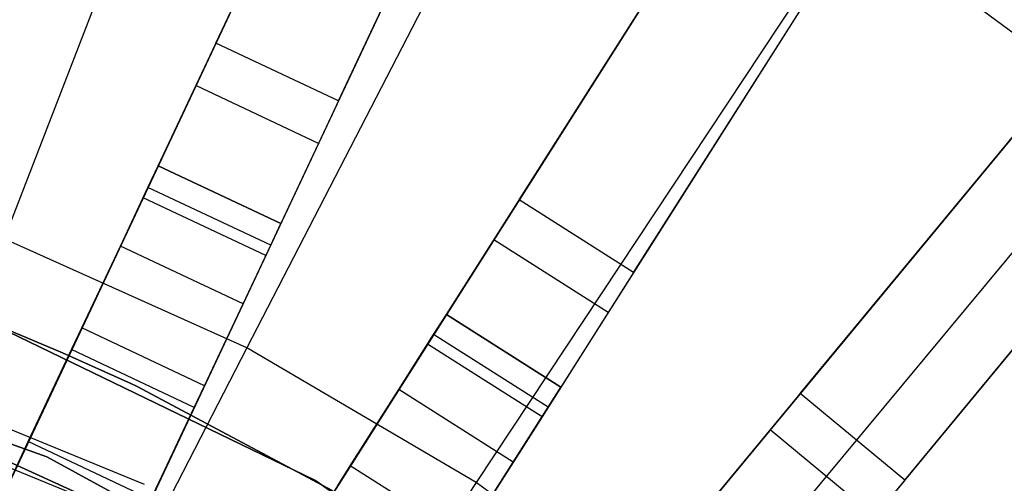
# Model space of a CAD drawing. Extents: x 0 to 27.3, y 0 to 27.3.
# Tile 107 of 117: x 14.977 to 16.429, y 16.65 to 17.334. Entities that reach past the tile are written whole.
import ezdxf

# ---------------------------------------------------------------- set-up
doc = ezdxf.new("R2010")
doc.units = 0
doc.header["$LTSCALE"] = 2.54
doc.layers.get('0').update_dxf_attribs({"color": 13, "linetype": 'CONTINUOUS'})

# ---------------------------------------------------------------- blocks, each defined once
blk = doc.blocks.new('SPUMPKIN_S_PM_STL_1')
at = {"color": 0}
for p, q in [((21.8787, 18.6479, 89.6081), (20.8119, 16.381, 90.3214)), ((21.8787, 18.6479, 89.6081), (20.8119, 16.381, 90.3214)), ((20.7946, 16.3443, 90.1256), (21.8551, 18.5978, 89.4154)), ((20.7946, 16.3443, 90.1256), (21.8551, 18.5978, 89.4154)), ((22.0596, 18.5628, 89.6081), (20.9929, 16.2959, 90.3214)), ((22.0596, 18.5628, 89.6081), (20.9929, 16.2959, 90.3214)), ((22.036, 18.5126, 89.4154), (20.9756, 16.2591, 90.1256)), ((22.036, 18.5126, 89.4154), (20.9756, 16.2591, 90.1256)), ((21.3105, 17.4405, 34.5032), (21.8087, 18.4993, 26.4687)), ((21.3105, 17.4405, 34.5032), (21.8087, 18.4993, 26.4687)), ((21.4915, 17.3554, 34.5032), (21.9897, 18.4142, 26.4687)), ((21.4915, 17.3554, 34.5032), (21.9897, 18.4142, 26.4687)), ((22.4727, 18.3358, 89.6081), (21.1302, 16.2204, 90.3214)), ((22.4727, 18.3358, 89.6081), (21.1302, 16.2204, 90.3214)), ((21.2254, 17.2596, 34.4883), (21.7245, 18.3203, 26.4399)), ((21.2254, 17.2596, 34.4883), (21.7245, 18.3203, 26.4399)), ((21.1084, 16.1861, 90.1256), (22.443, 18.289, 89.4154)), ((21.1084, 16.1861, 90.1256), (22.443, 18.289, 89.4154)), ((22.6415, 18.2286, 89.6081), (21.299, 16.1132, 90.3214)), ((22.6415, 18.2286, 89.6081), (21.299, 16.1132, 90.3214)), ((21.9054, 18.2351, 26.4399), (21.4063, 17.1745, 34.4883)), ((21.9054, 18.2351, 26.4399), (21.4063, 17.1745, 34.4883)), ((21.7576, 17.2091, 34.5032), (22.3846, 18.1971, 26.4687)), ((21.7576, 17.2091, 34.5032), (22.3846, 18.1971, 26.4687)), ((22.6118, 18.1818, 89.4154), (21.2773, 16.079, 90.1256)), ((22.6118, 18.1818, 89.4154), (21.2773, 16.079, 90.1256)), ((21.3602, 18.09, 223.6584), (20.9983, 17.1517, 223.3786)), ((21.3602, 18.09, 223.6584), (20.9983, 17.1517, 223.3786)), ((21.9265, 17.1019, 34.5032), (22.5535, 18.0899, 26.4687)), ((21.9265, 17.1019, 34.5032), (22.5535, 18.0899, 26.4687)), ((21.6505, 17.0402, 34.4883), (22.2786, 18.03, 26.4399)), ((21.6505, 17.0402, 34.4883), (22.2786, 18.03, 26.4399)), ((23.0228, 17.9517, 89.608), (21.4258, 16.0211, 90.3214)), ((23.0228, 17.9517, 89.608), (21.4258, 16.0211, 90.3214)), ((22.4474, 17.9228, 26.4399), (21.8193, 16.9331, 34.4883)), ((22.4474, 17.9228, 26.4399), (21.8193, 16.9331, 34.4883)), ((21.3999, 15.9899, 90.1256), (22.9875, 17.909, 89.4154)), ((21.3999, 15.9899, 90.1256), (22.9875, 17.909, 89.4154)), ((21.8174, 17.8846, 223.6584), (21.3562, 16.9909, 223.3786)), ((21.8174, 17.8846, 223.6584), (21.3562, 16.9909, 223.3786)), ((23.177, 17.8242, 89.608), (21.5799, 15.8937, 90.3214)), ((23.177, 17.8242, 89.608), (21.5799, 15.8937, 90.3214)), ((22.1722, 16.9234, 34.5032), (22.9181, 17.825, 26.4687)), ((22.1722, 16.9234, 34.5032), (22.9181, 17.825, 26.4687)), ((23.1416, 17.7815, 89.4154), (21.554, 15.8624, 90.1256)), ((23.1416, 17.7815, 89.4154), (21.554, 15.8624, 90.1256)), ((22.3263, 16.7959, 34.5032), (23.0722, 17.6975, 26.4687)), ((22.3263, 16.7959, 34.5032), (23.0722, 17.6975, 26.4687)), ((22.0447, 16.7693, 34.4883), (22.7919, 17.6725, 26.4399)), ((22.0447, 16.7693, 34.4883), (22.7919, 17.6725, 26.4399)), ((22.2497, 17.6309, 223.6584), (21.6945, 16.7924, 223.3786)), ((22.2497, 17.6309, 223.6584), (21.6945, 16.7924, 223.3786)), ((22.652, 17.332, 223.6584), (22.2497, 17.6309, 223.6584)), ((22.652, 17.332, 223.6584), (22.2497, 17.6309, 223.6584)), ((22.946, 17.545, 26.4399), (22.1988, 16.6418, 34.4883)), ((22.946, 17.545, 26.4399), (22.1988, 16.6418, 34.4883)), ((21.3105, 17.4405, 34.5032), (21.2809, 17.3777, 34.7499)), ((21.3105, 17.4405, 34.5032), (21.2809, 17.3777, 34.7499)), ((21.4915, 17.3554, 34.5032), (21.3105, 17.4405, 34.5032)), ((21.4915, 17.3554, 34.5032), (21.3105, 17.4405, 34.5032)), ((21.2809, 17.3777, 34.7499), (21.2031, 17.2124, 34.9298)), ((21.2809, 17.3777, 34.7499), (21.2031, 17.2124, 34.9298)), ((21.4619, 17.2925, 34.7499), (21.2809, 17.3777, 34.7499)), ((21.4619, 17.2925, 34.7499), (21.2809, 17.3777, 34.7499)), ((21.4915, 17.3554, 34.5032), (21.4619, 17.2925, 34.7499)), ((21.4915, 17.3554, 34.5032), (21.4619, 17.2925, 34.7499)), ((22.0094, 16.5585, 223.3786), (22.652, 17.332, 223.6584)), ((22.0094, 16.5585, 223.3786), (22.652, 17.332, 223.6584)), ((21.4619, 17.2925, 34.7499), (21.3841, 17.1272, 34.9298)), ((21.4619, 17.2925, 34.7499), (21.3841, 17.1272, 34.9298)), ((21.2103, 17.2276, 34.6368), (21.2254, 17.2596, 34.4955)), ((21.2103, 17.2276, 34.6368), (21.2254, 17.2596, 34.4955)), ((21.2254, 17.2596, 34.4883), (21.4063, 17.1745, 34.4883)), ((21.4063, 17.1745, 34.4955), (21.2254, 17.2596, 34.4955)), ((21.2254, 17.2596, 34.4955), (21.2254, 17.2596, 34.4883)), ((21.4063, 17.1745, 34.4955), (21.2254, 17.2596, 34.4955)), ((21.2254, 17.2596, 34.4883), (21.4063, 17.1745, 34.4883)), ((21.2254, 17.2596, 34.4955), (21.2254, 17.2596, 34.4883)), ((21.1696, 17.1411, 34.7433), (21.2103, 17.2276, 34.6368)), ((21.1696, 17.1411, 34.7433), (21.2103, 17.2276, 34.6368)), ((21.3913, 17.1425, 34.6368), (21.2103, 17.2276, 34.6368)), ((21.3913, 17.1425, 34.6368), (21.2103, 17.2276, 34.6368)), ((21.2031, 17.2124, 34.9298), (21.0976, 16.9882, 34.9955)), ((21.2031, 17.2124, 34.9298), (21.0976, 16.9882, 34.9955)), ((21.3841, 17.1272, 34.9298), (21.2031, 17.2124, 34.9298)), ((21.3841, 17.1272, 34.9298), (21.2031, 17.2124, 34.9298)), ((21.7576, 17.2091, 34.5032), (21.7204, 17.1504, 34.7499)), ((21.7576, 17.2091, 34.5032), (21.7204, 17.1504, 34.7499)), ((21.9265, 17.1019, 34.5032), (21.7576, 17.2091, 34.5032)), ((21.9265, 17.1019, 34.5032), (21.7576, 17.2091, 34.5032)), ((21.3913, 17.1425, 34.6368), (21.4063, 17.1745, 34.4955)), ((21.3913, 17.1425, 34.6368), (21.4063, 17.1745, 34.4955)), ((21.4063, 17.1745, 34.4955), (21.4063, 17.1745, 34.4883)), ((21.4063, 17.1745, 34.4955), (21.4063, 17.1745, 34.4883)), ((21.3562, 16.9909, 223.3786), (20.9983, 17.1517, 223.3786)), ((21.3562, 16.9909, 223.3786), (20.9983, 17.1517, 223.3786)), ((21.7204, 17.1504, 34.7499), (21.6225, 16.9962, 34.9298)), ((21.7204, 17.1504, 34.7499), (21.6225, 16.9962, 34.9298)), ((21.8892, 17.0432, 34.7499), (21.7204, 17.1504, 34.7499)), ((21.8892, 17.0432, 34.7499), (21.7204, 17.1504, 34.7499)), ((21.1127, 17.0202, 34.7934), (21.1696, 17.1411, 34.7433)), ((21.1127, 17.0202, 34.7934), (21.1696, 17.1411, 34.7433)), ((21.3505, 17.0559, 34.7433), (21.1696, 17.1411, 34.7433)), ((21.3505, 17.0559, 34.7433), (21.1696, 17.1411, 34.7433)), ((21.3505, 17.0559, 34.7433), (21.3913, 17.1425, 34.6368)), ((21.3505, 17.0559, 34.7433), (21.3913, 17.1425, 34.6368)), ((21.3841, 17.1272, 34.9298), (21.2786, 16.903, 34.9955)), ((21.3841, 17.1272, 34.9298), (21.2786, 16.903, 34.9955)), ((21.9265, 17.1019, 34.5032), (21.8892, 17.0432, 34.7499)), ((21.9265, 17.1019, 34.5032), (21.8892, 17.0432, 34.7499)), ((21.2937, 16.935, 34.7934), (21.3505, 17.0559, 34.7433)), ((21.2937, 16.935, 34.7934), (21.3505, 17.0559, 34.7433)), ((21.6315, 17.0104, 34.6368), (21.6505, 17.0402, 34.4955)), ((21.6315, 17.0104, 34.6368), (21.6505, 17.0402, 34.4955)), ((21.6505, 17.0402, 34.4883), (21.8193, 16.9331, 34.4883)), ((21.8193, 16.9331, 34.4955), (21.6505, 17.0402, 34.4955)), ((21.6505, 17.0402, 34.4955), (21.6505, 17.0402, 34.4883)), ((21.8193, 16.9331, 34.4955), (21.6505, 17.0402, 34.4955)), ((21.6505, 17.0402, 34.4883), (21.8193, 16.9331, 34.4883)), ((21.6505, 17.0402, 34.4955), (21.6505, 17.0402, 34.4883)), ((21.8892, 17.0432, 34.7499), (21.7914, 16.889, 34.9298)), ((21.8892, 17.0432, 34.7499), (21.7914, 16.889, 34.9298)), ((21.4562, 16.7958, 34.5955), (20.9739, 17.0292, 34.5955)), ((20.9739, 17.0292, 33.9955), (21.4562, 16.7958, 33.9955)), ((21.4562, 16.7958, 34.5955), (20.9739, 17.0292, 34.5955)), ((20.9739, 17.0292, 33.9955), (21.4562, 16.7958, 33.9955)), ((21.0976, 16.9882, 34.7955), (21.1127, 17.0202, 34.7934)), ((21.0976, 16.9882, 34.7955), (21.1127, 17.0202, 34.7934)), ((21.2937, 16.935, 34.7934), (21.1127, 17.0202, 34.7934)), ((21.2937, 16.935, 34.7934), (21.1127, 17.0202, 34.7934)), ((20.5658, 17.0062, 34.5955), (21.0611, 16.83, 34.5955)), ((21.0611, 16.83, 33.9955), (20.5658, 17.0062, 33.9955)), ((21.0611, 16.83, 33.9955), (20.5658, 17.0062, 33.9955)), ((20.5658, 17.0062, 34.5955), (21.0611, 16.83, 34.5955)), ((21.0028, 17.0177, 34.7955), (21.0842, 16.9837, 34.7955)), ((21.0842, 16.9837, 34.5955), (21.0028, 17.0177, 34.5955)), ((21.0842, 16.9837, 34.5955), (21.0028, 17.0177, 34.5955)), ((21.0028, 17.0177, 34.7955), (21.0842, 16.9837, 34.7955)), ((21.5803, 16.9296, 34.7433), (21.6315, 17.0104, 34.6368)), ((21.5803, 16.9296, 34.7433), (21.6315, 17.0104, 34.6368)), ((21.8004, 16.9032, 34.6368), (21.6315, 17.0104, 34.6368)), ((21.8004, 16.9032, 34.6368), (21.6315, 17.0104, 34.6368)), ((21.3562, 16.9909, 223.3786), (20.8873, 16.0825, 223.1675)), ((21.3562, 16.9909, 223.3786), (20.8873, 16.0825, 223.1675)), ((21.6945, 16.7924, 223.3786), (21.3562, 16.9909, 223.3786)), ((21.6945, 16.7924, 223.3786), (21.3562, 16.9909, 223.3786)), ((21.6225, 16.9962, 34.9298), (21.4897, 16.7869, 34.9955)), ((21.6225, 16.9962, 34.9298), (21.4897, 16.7869, 34.9955)), ((21.7914, 16.889, 34.9298), (21.6225, 16.9962, 34.9298)), ((21.7914, 16.889, 34.9298), (21.6225, 16.9962, 34.9298)), ((21.2051, 16.7895, 90.3209), (20.7266, 16.9848, 90.3209)), ((21.2051, 16.7895, 90.3209), (20.7266, 16.9848, 90.3209)), ((21.0976, 16.9882, 34.9955), (20.9912, 16.762, 34.9286)), ((21.0976, 16.9882, 34.9955), (20.9912, 16.762, 34.9286)), ((21.0338, 16.8525, 34.7553), (21.0976, 16.9882, 34.7955)), ((21.0338, 16.8525, 34.7553), (21.0976, 16.9882, 34.7955)), ((21.0842, 16.9837, 34.7955), (21.0842, 16.9837, 34.5955)), ((21.0842, 16.9837, 34.7955), (21.0842, 16.9837, 34.5955)), ((21.0842, 16.9837, 34.7955), (21.1848, 16.9383, 34.7955)), ((21.1848, 16.9383, 34.5955), (21.0842, 16.9837, 34.5955)), ((21.1848, 16.9383, 34.5955), (21.0842, 16.9837, 34.5955)), ((21.0842, 16.9837, 34.7955), (21.1848, 16.9383, 34.7955)), ((21.2786, 16.903, 34.7955), (21.0976, 16.9882, 34.7955)), ((21.2786, 16.903, 34.9955), (21.0976, 16.9882, 34.9955)), ((21.2786, 16.903, 34.7955), (21.0976, 16.9882, 34.7955)), ((21.2786, 16.903, 34.9955), (21.0976, 16.9882, 34.9955)), ((21.1814, 16.7423, 90.3209), (20.7105, 16.9344, 90.3209)), ((21.1814, 16.7423, 90.3209), (20.7105, 16.9344, 90.3209)), ((21.1848, 16.9383, 34.7955), (21.1848, 16.9383, 34.5955)), ((21.1848, 16.9383, 34.7955), (21.1848, 16.9383, 34.5955)), ((21.1848, 16.9383, 34.7955), (21.1936, 16.9342, 34.7955)), ((21.1936, 16.9342, 34.5955), (21.1848, 16.9383, 34.5955)), ((21.1936, 16.9342, 34.5955), (21.1848, 16.9383, 34.5955)), ((21.1848, 16.9383, 34.7955), (21.1936, 16.9342, 34.7955)), ((21.1936, 16.9342, 34.7955), (21.1936, 16.9342, 34.5955)), ((21.1936, 16.9342, 34.7955), (21.1936, 16.9342, 34.5955)), ((21.1936, 16.9342, 34.7955), (21.483, 16.78, 34.7955)), ((21.483, 16.78, 34.5955), (21.1936, 16.9342, 34.5955)), ((21.483, 16.78, 34.5955), (21.1936, 16.9342, 34.5955)), ((21.1936, 16.9342, 34.7955), (21.483, 16.78, 34.7955)), ((21.2786, 16.903, 34.7955), (21.2937, 16.935, 34.7934)), ((21.2786, 16.903, 34.7955), (21.2937, 16.935, 34.7934)), ((21.8004, 16.9032, 34.6368), (21.8193, 16.9331, 34.4955)), ((21.8004, 16.9032, 34.6368), (21.8193, 16.9331, 34.4955)), ((21.8193, 16.9331, 34.4955), (21.8193, 16.9331, 34.4883)), ((21.8193, 16.9331, 34.4955), (21.8193, 16.9331, 34.4883)), ((21.5087, 16.8168, 34.7934), (21.5803, 16.9296, 34.7433)), ((21.5087, 16.8168, 34.7934), (21.5803, 16.9296, 34.7433)), ((21.7491, 16.8224, 34.7433), (21.5803, 16.9296, 34.7433)), ((21.7491, 16.8224, 34.7433), (21.5803, 16.9296, 34.7433)), ((22.1722, 16.9234, 34.5032), (22.1279, 16.8698, 34.7499)), ((22.1722, 16.9234, 34.5032), (22.1279, 16.8698, 34.7499)), ((22.3263, 16.7959, 34.5032), (22.1722, 16.9234, 34.5032)), ((22.3263, 16.7959, 34.5032), (22.1722, 16.9234, 34.5032)), ((21.1721, 16.6768, 34.9286), (21.2786, 16.903, 34.9955)), ((21.1721, 16.6768, 34.9286), (21.2786, 16.903, 34.9955)), ((21.2147, 16.7673, 34.7553), (21.2786, 16.903, 34.7955)), ((21.2147, 16.7673, 34.7553), (21.2786, 16.903, 34.7955)), ((21.7491, 16.8224, 34.7433), (21.8004, 16.9032, 34.6368)), ((21.7491, 16.8224, 34.7433), (21.8004, 16.9032, 34.6368)), ((21.3019, 16.6878, 34.0955), (20.8379, 16.899, 34.0955)), ((20.8379, 16.899, 34.1955), (21.3019, 16.6878, 34.1955)), ((21.3019, 16.6878, 34.0955), (20.8379, 16.899, 34.0955)), ((20.8379, 16.899, 34.1955), (21.3019, 16.6878, 34.1955)), ((21.7914, 16.889, 34.9298), (21.6586, 16.6798, 34.9955)), ((21.7914, 16.889, 34.9298), (21.6586, 16.6798, 34.9955)), ((22.1279, 16.8698, 34.7499), (22.0115, 16.7291, 34.9298)), ((22.1279, 16.8698, 34.7499), (22.0115, 16.7291, 34.9298)), ((22.282, 16.7423, 34.7499), (22.1279, 16.8698, 34.7499)), ((22.282, 16.7423, 34.7499), (22.1279, 16.8698, 34.7499)), ((20.987, 16.7531, 34.6455), (21.0338, 16.8525, 34.7553)), ((20.987, 16.7531, 34.6455), (21.0338, 16.8525, 34.7553)), ((21.2147, 16.7673, 34.7553), (21.0338, 16.8525, 34.7553)), ((21.2147, 16.7673, 34.7553), (21.0338, 16.8525, 34.7553)), ((21.0611, 16.83, 34.5955), (21.5227, 16.5786, 34.5955)), ((21.5227, 16.5786, 33.9955), (21.0611, 16.83, 33.9955)), ((21.0611, 16.83, 33.9955), (21.0611, 16.83, 34.5955)), ((21.0611, 16.83, 33.9955), (21.0611, 16.83, 34.5955)), ((21.5227, 16.5786, 33.9955), (21.0611, 16.83, 33.9955)), ((21.0611, 16.83, 34.5955), (21.5227, 16.5786, 34.5955)), ((21.4897, 16.7869, 34.7955), (21.5087, 16.8168, 34.7934)), ((21.4897, 16.7869, 34.7955), (21.5087, 16.8168, 34.7934)), ((21.6775, 16.7097, 34.7934), (21.5087, 16.8168, 34.7934)), ((21.6775, 16.7097, 34.7934), (21.5087, 16.8168, 34.7934)), ((21.6775, 16.7097, 34.7934), (21.7491, 16.8224, 34.7433)), ((21.6775, 16.7097, 34.7934), (21.7491, 16.8224, 34.7433)), ((21.6945, 16.7924, 223.3786), (21.1302, 15.94, 223.1675)), ((21.6945, 16.7924, 223.3786), (21.1302, 15.94, 223.1675)), ((21.8972, 16.4914, 34.5955), (21.4562, 16.7958, 34.5955)), ((21.4562, 16.7958, 33.9955), (21.8972, 16.4914, 33.9955)), ((21.4562, 16.7958, 34.5955), (21.4562, 16.7958, 33.9955)), ((21.8972, 16.4914, 34.5955), (21.4562, 16.7958, 34.5955)), ((21.4562, 16.7958, 33.9955), (21.8972, 16.4914, 33.9955)), ((21.4562, 16.7958, 34.5955), (21.4562, 16.7958, 33.9955)), ((22.0094, 16.5585, 223.3786), (21.6945, 16.7924, 223.3786)), ((22.0094, 16.5585, 223.3786), (21.6945, 16.7924, 223.3786)), ((22.3263, 16.7959, 34.5032), (22.282, 16.7423, 34.7499)), ((22.3263, 16.7959, 34.5032), (22.282, 16.7423, 34.7499))]:
    blk.add_line(p, q, dxfattribs=at)

msp = doc.modelspace()

# ---------------------------------------------------------------- block references
at = {"color": 253}
msp.add_blockref('SPUMPKIN_S_PM_STL_1', (-6.0437, -0.1414, -26.0955), dxfattribs=at)

doc.saveas('drawing.dxf')
